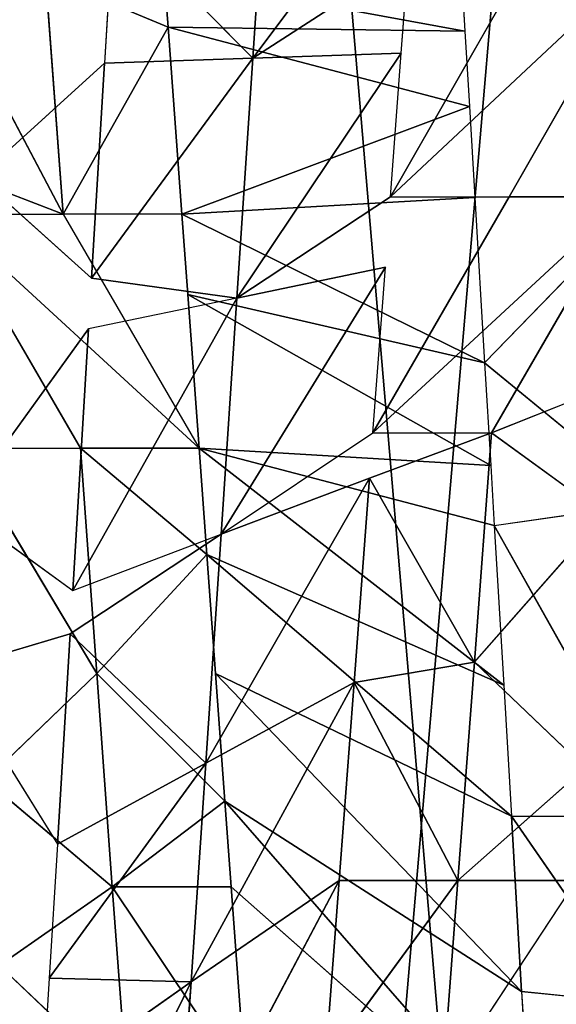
# Model space of a CAD drawing. Extents: x 143 to 263, y -61 to 82.
# Tile 186 of 256: x 157.803 to 158.199, y 71.501 to 72.227. Entities that reach past the tile are written whole.
import ezdxf

# ---------------------------------------------------------------- set-up
doc = ezdxf.new("R2010")
doc.units = 0
doc.header["$LTSCALE"] = 25.4
doc.layers.get('0').update_dxf_attribs({"color": 13, "linetype": 'CONTINUOUS'})

# ---------------------------------------------------------------- blocks, each defined once
blk = doc.blocks.new('ICE-BALL-8126_STL')
at = {"color": 41}
for p, q in [((9.96004, -45.59888, 93.3623), (10.13629, -45.69947, 93.36772)), ((10.59289, -45.69798, 96.7906), (10.73131, -45.60237, 96.74059)), ((10.59289, -45.69798, 96.7906), (10.73131, -45.60237, 96.74059)), ((10.72216, -45.69041, 96.74426), (10.73131, -45.60237, 96.74059)), ((10.13629, -45.69947, 93.36772), (10.13629, -45.61197, 93.36772)), ((10.13629, -45.61197, 93.36772), (10.31052, -45.71249, 93.39279)), ((10.13629, -45.61197, 93.36772), (10.31052, -45.71249, 93.39279)), ((10.37879, -45.71058, 96.84576), (10.55297, -45.61282, 96.80286)), ((10.59289, -45.69798, 96.7906), (10.59289, -45.61047, 96.7906)), ((10.27424, -45.62227, 93.38592), (10.31052, -45.71249, 93.39279)), ((10.25874, -45.71769, 96.86567), (10.33441, -45.62571, 96.85403)), ((10.31052, -45.71249, 93.39279), (10.3708, -45.62951, 93.40618)), ((10.37879, -45.71058, 96.84576), (10.36629, -45.62382, 96.8482)), ((10.4795, -45.7252, 93.43676), (10.3708, -45.62951, 93.40618)), ((10.25874, -45.71769, 96.86567), (10.1737, -45.63523, 96.87516)), ((10.4795, -45.7252, 93.43676), (10.5574, -45.64359, 93.464)), ((10.64033, -45.73737, 93.49821), (10.5574, -45.64359, 93.464)), ((10.79052, -45.74883, 93.57516), (10.64033, -45.64987, 93.49821)), ((10.64033, -45.73737, 93.49821), (10.64033, -45.64987, 93.49821)), ((10.13629, -45.78696, 93.36772), (9.96004, -45.68637, 93.3623)), ((10.58184, -45.90916, 96.39232), (10.84032, -45.68352, 96.69256)), ((10.58184, -45.90916, 96.39232), (10.84032, -45.68352, 96.69256)), ((10.64505, -45.90458, 96.3655), (10.84032, -45.68352, 96.69256)), ((10.64505, -45.90458, 96.3655), (10.84032, -45.68352, 96.69256)), ((10.72216, -45.69041, 96.74426), (10.84032, -45.68352, 96.69256)), ((10.48789, -45.91598, 96.42635), (10.72216, -45.69041, 96.74426)), ((10.48789, -45.91598, 96.42635), (10.72216, -45.69041, 96.74426)), ((10.58184, -45.90916, 96.39232), (10.72216, -45.69041, 96.74426)), ((10.58184, -45.90916, 96.39232), (10.72216, -45.69041, 96.74426)), ((10.59289, -45.69798, 96.7906), (10.72216, -45.69041, 96.74426)), ((10.59289, -45.69798, 96.7906), (10.72216, -45.69041, 96.74426)), ((10.31052, -45.79999, 93.39279), (10.13629, -45.69947, 93.36772)), ((10.13629, -45.78696, 93.36772), (10.13629, -45.69947, 93.36772)), ((10.39998, -45.92239, 96.45226), (10.59289, -45.69798, 96.7906)), ((10.39998, -45.92239, 96.45226), (10.59289, -45.69798, 96.7906)), ((10.48789, -45.91598, 96.42635), (10.59289, -45.69798, 96.7906)), ((10.48789, -45.91598, 96.42635), (10.59289, -45.69798, 96.7906)), ((10.49644, -45.70364, 96.81866), (10.59289, -45.69798, 96.7906)), ((10.32172, -45.92812, 96.47073), (10.49644, -45.70364, 96.81866)), ((10.32172, -45.92812, 96.47073), (10.49644, -45.70364, 96.81866)), ((10.37879, -45.71058, 96.84576), (10.49644, -45.70364, 96.81866)), ((10.39998, -45.92239, 96.45226), (10.49644, -45.70364, 96.81866)), ((10.39998, -45.92239, 96.45226), (10.49644, -45.70364, 96.81866)), ((10.20846, -45.93644, 96.49014), (10.3344, -45.7132, 96.85403)), ((10.20846, -45.93644, 96.49014), (10.3344, -45.7132, 96.85403)), ((10.25874, -45.71769, 96.86567), (10.3344, -45.7132, 96.85403)), ((10.4795, -45.7252, 93.43676), (10.31052, -45.71249, 93.39279)), ((10.31052, -45.79999, 93.39279), (10.31052, -45.71249, 93.39279)), ((10.4795, -45.7252, 93.43676), (10.31052, -45.71249, 93.39279)), ((10.34371, -45.80247, 93.39986), (10.31052, -45.71249, 93.39279)), ((10.32172, -45.92812, 96.47073), (10.37879, -45.71058, 96.84576)), ((10.32172, -45.92812, 96.47073), (10.37879, -45.71058, 96.84576)), ((10.32172, -45.92812, 96.47073), (10.3344, -45.7132, 96.85403)), ((10.32172, -45.92812, 96.47073), (10.3344, -45.7132, 96.85403)), ((10.3344, -45.7132, 96.85403), (10.37879, -45.71058, 96.84576)), ((10.13696, -45.72492, 96.8781), (10.25874, -45.71769, 96.86567)), ((10.14921, -45.9408, 96.49693), (10.25874, -45.71769, 96.86567)), ((10.14921, -45.9408, 96.49693), (10.25874, -45.71769, 96.86567)), ((10.20846, -45.93644, 96.49014), (10.25874, -45.71769, 96.86567)), ((10.20846, -45.93644, 96.49014), (10.25874, -45.71769, 96.86567)), ((10.01141, -45.95099, 96.50398), (10.06969, -45.72893, 96.88167)), ((10.01141, -45.95099, 96.50398), (10.06969, -45.72893, 96.88167)), ((10.01416, -45.73224, 96.88286), (10.06969, -45.72893, 96.88167)), ((10.06969, -45.72893, 96.88167), (10.13696, -45.72492, 96.8781)), ((10.14921, -45.9408, 96.49693), (10.06969, -45.72893, 96.88167)), ((10.14921, -45.9408, 96.49693), (10.06969, -45.72893, 96.88167)), ((10.14921, -45.9408, 96.49693), (10.13696, -45.72492, 96.8781)), ((10.14921, -45.9408, 96.49693), (10.13696, -45.72492, 96.8781)), ((10.34371, -45.80247, 93.39986), (10.4795, -45.7252, 93.43676)), ((10.34371, -45.80247, 93.39986), (10.4795, -45.7252, 93.43676)), ((10.4795, -45.7252, 93.43676), (10.64033, -45.73737, 93.49821)), ((10.49438, -45.81382, 93.4416), (10.4795, -45.7252, 93.43676)), ((10.4795, -45.7252, 93.43676), (10.64033, -45.73737, 93.49821)), ((10.49438, -45.81382, 93.4416), (10.4795, -45.7252, 93.43676)), ((9.89106, -45.7396, 96.87987), (10.01416, -45.73224, 96.88286)), ((9.97338, -45.95381, 96.5038), (10.01416, -45.73224, 96.88286)), ((9.97338, -45.95381, 96.5038), (10.01416, -45.73224, 96.88286)), ((10.49438, -45.81382, 93.4416), (10.64033, -45.73737, 93.49821)), ((10.49438, -45.81382, 93.4416), (10.64033, -45.73737, 93.49821)), ((10.79052, -45.74883, 93.57516), (10.64033, -45.73737, 93.49821)), ((10.64033, -45.82487, 93.49821), (10.64033, -45.73737, 93.49821)), ((10.64033, -45.73737, 93.49821), (10.77365, -45.83503, 93.56548)), ((10.64033, -45.73737, 93.49821), (10.77365, -45.83503, 93.56548)), ((10.79052, -45.74883, 93.57516), (10.64033, -45.73737, 93.49821)), ((10.64033, -45.82487, 93.49821), (10.64033, -45.73737, 93.49821)), ((10.03426, -45.88848, 93.17268), (9.87277, -45.76743, 93.36696)), ((10.03426, -45.88848, 93.17268), (9.87277, -45.76743, 93.36696)), ((9.96004, -45.77388, 93.3623), (10.03426, -45.88848, 93.17268)), ((9.96004, -45.77388, 93.3623), (10.03426, -45.88848, 93.17268)), ((10.03057, -45.7791, 93.36209), (9.96004, -45.77388, 93.3623)), ((10.03057, -45.7791, 93.36209), (10.03426, -45.88848, 93.17268)), ((10.03057, -45.7791, 93.36209), (10.03426, -45.88848, 93.17268)), ((10.03057, -45.7791, 93.36209), (10.21105, -45.90022, 93.18505)), ((10.03057, -45.7791, 93.36209), (10.21105, -45.90022, 93.18505)), ((10.13629, -45.78696, 93.36772), (10.03057, -45.7791, 93.36209)), ((10.13629, -45.78696, 93.36772), (10.21105, -45.90022, 93.18505)), ((10.18834, -45.79085, 93.37313), (10.38515, -45.91185, 93.215)), ((10.21105, -45.90022, 93.18505), (10.18834, -45.79085, 93.37313)), ((10.31052, -45.79999, 93.39279), (10.18834, -45.79085, 93.37313)), ((10.18834, -45.79085, 93.37313), (10.38515, -45.91185, 93.215)), ((10.38515, -45.91185, 93.215), (10.31052, -45.79999, 93.39279)), ((10.49438, -45.81382, 93.4416), (10.34371, -45.80247, 93.39986)), ((10.49438, -45.81382, 93.4416), (10.34371, -45.80247, 93.39986)), ((10.55399, -45.92319, 93.26179), (10.34371, -45.80247, 93.39986)), ((10.55399, -45.92319, 93.26179), (10.34371, -45.80247, 93.39986)), ((10.38515, -45.91185, 93.215), (10.34371, -45.80247, 93.39986)), ((10.64033, -45.82487, 93.49821), (10.49438, -45.81382, 93.4416)), ((10.64033, -45.82487, 93.49821), (10.49438, -45.81382, 93.4416)), ((10.71525, -45.93409, 93.32419), (10.49438, -45.81382, 93.4416)), ((10.49438, -45.81382, 93.4416), (10.55399, -45.92319, 93.26179)), ((10.71525, -45.93409, 93.32419), (10.49438, -45.81382, 93.4416)), ((10.49438, -45.81382, 93.4416), (10.55399, -45.92319, 93.26179)), ((10.77365, -45.83503, 93.56548), (10.64033, -45.82487, 93.49821)), ((10.77365, -45.83503, 93.56548), (10.64033, -45.82487, 93.49821)), ((10.86694, -45.94441, 93.4006), (10.64033, -45.82487, 93.49821)), ((10.86694, -45.94441, 93.4006), (10.64033, -45.82487, 93.49821)), ((10.71525, -45.93409, 93.32419), (10.64033, -45.82487, 93.49821)), ((10.71525, -45.93409, 93.32419), (10.64033, -45.82487, 93.49821)), ((9.85743, -45.8768, 93.17814), (10.03426, -45.88848, 93.17268)), ((9.85743, -45.8768, 93.17814), (10.03426, -45.88848, 93.17268)), ((9.93029, -45.99142, 92.98415), (10.03426, -45.88848, 93.17268)), ((9.93029, -45.99142, 92.98415), (10.03426, -45.88848, 93.17268)), ((10.21105, -45.90022, 93.18505), (10.03426, -45.88848, 93.17268)), ((10.03794, -45.99785, 92.98328), (10.03426, -45.88848, 93.17268)), ((10.03426, -45.88848, 93.17268), (10.19629, -46.00734, 92.99281)), ((10.03426, -45.88848, 93.17268), (10.19629, -46.00734, 92.99281)), ((10.21105, -45.90022, 93.18505), (10.03426, -45.88848, 93.17268)), ((10.03794, -45.99785, 92.98328), (10.03426, -45.88848, 93.17268)), ((10.64505, -45.90458, 96.3655), (10.79238, -45.89375, 96.28957)), ((10.64505, -45.90458, 96.3655), (10.79238, -45.89375, 96.28957)), ((10.21105, -45.90022, 93.18505), (10.19629, -46.00734, 92.99281)), ((10.38515, -45.91185, 93.215), (10.21105, -45.90022, 93.18505)), ((10.38515, -45.91185, 93.215), (10.21105, -45.90022, 93.18505)), ((10.42659, -46.02122, 93.03014), (10.21105, -45.90022, 93.18505)), ((10.21105, -45.90022, 93.18505), (10.23376, -46.0096, 92.99697)), ((10.42659, -46.02122, 93.03014), (10.21105, -45.90022, 93.18505)), ((10.58184, -45.90916, 96.39232), (10.64505, -45.90458, 96.3655)), ((10.64505, -45.90458, 96.3655), (10.64505, -45.99208, 96.3655)), ((10.55399, -45.92319, 93.26179), (10.38515, -45.91185, 93.215)), ((10.55399, -45.92319, 93.26179), (10.38515, -45.91185, 93.215)), ((10.45866, -46.02317, 93.03762), (10.38515, -45.91185, 93.215)), ((10.42659, -46.02122, 93.03014), (10.38515, -45.91185, 93.215)), ((10.48789, -45.91598, 96.42635), (10.58184, -45.90916, 96.39232)), ((10.48789, -46.00348, 96.42635), (10.58184, -45.90916, 96.39232)), ((10.64505, -45.99208, 96.3655), (10.58184, -45.90916, 96.39232)), ((10.39998, -45.92239, 96.45226), (10.48789, -45.91598, 96.42635)), ((10.32172, -45.92812, 96.47073), (10.39998, -45.92239, 96.45226)), ((10.39998, -45.92239, 96.45226), (10.32172, -46.01562, 96.47073)), ((10.39998, -45.92239, 96.45226), (10.48789, -46.00348, 96.42635)), ((10.45866, -46.02317, 93.03762), (10.55399, -45.92319, 93.26179)), ((10.45866, -46.02317, 93.03762), (10.55399, -45.92319, 93.26179)), ((10.55399, -45.92319, 93.26179), (10.71525, -45.93409, 93.32419)), ((10.71246, -46.03859, 93.11772), (10.55399, -45.92319, 93.26179)), ((10.55399, -45.92319, 93.26179), (10.71525, -45.93409, 93.32419)), ((10.71246, -46.03859, 93.11772), (10.55399, -45.92319, 93.26179)), ((10.6136, -46.03257, 93.08197), (10.55399, -45.92319, 93.26179)), ((10.6136, -46.03257, 93.08197), (10.55399, -45.92319, 93.26179)), ((10.14921, -46.0283, 96.49693), (10.32172, -45.92812, 96.47073)), ((10.20846, -45.93644, 96.49014), (10.32172, -45.92812, 96.47073)), ((10.32172, -46.01562, 96.47073), (10.32172, -45.92812, 96.47073)), ((10.71246, -46.03859, 93.11772), (10.71525, -45.93409, 93.32419)), ((10.71246, -46.03859, 93.11772), (10.71525, -45.93409, 93.32419)), ((10.86694, -45.94441, 93.4006), (10.71525, -45.93409, 93.32419)), ((10.79221, -46.04347, 93.15108), (10.71525, -45.93409, 93.32419)), ((10.71525, -45.93409, 93.32419), (10.96023, -46.05378, 93.23572)), ((10.71525, -45.93409, 93.32419), (10.96023, -46.05378, 93.23572)), ((10.86694, -45.94441, 93.4006), (10.71525, -45.93409, 93.32419)), ((10.79221, -46.04347, 93.15108), (10.71525, -45.93409, 93.32419)), ((10.01141, -45.95099, 96.50398), (10.14921, -45.9408, 96.49693)), ((10.01141, -45.95099, 96.50398), (10.14921, -45.9408, 96.49693)), ((10.14921, -45.9408, 96.49693), (10.20846, -45.93644, 96.49014)), ((10.14921, -45.9408, 96.49693), (10.14921, -46.0283, 96.49693)), ((9.97338, -45.95381, 96.5038), (10.01141, -45.95099, 96.50398)), ((10.01141, -45.95099, 96.50398), (9.97338, -46.04131, 96.5038)), ((10.14921, -46.0283, 96.49693), (10.01141, -45.95099, 96.50398)), ((10.14921, -46.0283, 96.49693), (10.01141, -45.95099, 96.50398)), ((10.64505, -45.99208, 96.3655), (10.79238, -45.98125, 96.28957)), ((10.64505, -45.99208, 96.3655), (10.79238, -45.98125, 96.28957)), ((10.79238, -45.98125, 96.28957), (10.7032, -46.07538, 96.33787)), ((9.93029, -45.99142, 92.98415), (10.03794, -45.99785, 92.98328)), ((10.64505, -45.99208, 96.3655), (10.48789, -46.00348, 96.42635)), ((10.64505, -45.99208, 96.3655), (10.48789, -46.00348, 96.42635)), ((10.56645, -46.08527, 96.39835), (10.64505, -45.99208, 96.3655)), ((10.64505, -45.99208, 96.3655), (10.7032, -46.07538, 96.33787)), ((10.03794, -45.99785, 92.98328), (10.19629, -46.00734, 92.99281)), ((10.1219, -46.09038, 92.98672), (10.03794, -45.99785, 92.98328)), ((10.03794, -45.99785, 92.98328), (10.19629, -46.00734, 92.99281)), ((10.1219, -46.09038, 92.98672), (10.19629, -46.00734, 92.99281)), ((10.32172, -46.01562, 96.47073), (10.48789, -46.00348, 96.42635)), ((10.32172, -46.01562, 96.47073), (10.48789, -46.00348, 96.42635)), ((10.32172, -46.10312, 96.47073), (10.48789, -46.00348, 96.42635)), ((10.56645, -46.08527, 96.39835), (10.48789, -46.00348, 96.42635)), ((10.23376, -46.0096, 92.99697), (10.42659, -46.02122, 93.03014)), ((10.3658, -46.10505, 93.01753), (10.23376, -46.0096, 92.99697)), ((10.23376, -46.0096, 92.99697), (10.42659, -46.02122, 93.03014)), ((10.14921, -46.1158, 96.49693), (10.32172, -46.01562, 96.47073)), ((10.32172, -46.10312, 96.47073), (10.32172, -46.01562, 96.47073)), ((10.3658, -46.10505, 93.01753), (10.42659, -46.02122, 93.03014)), ((9.95661, -46.13005, 96.50343), (10.14921, -46.0283, 96.49693)), ((9.95661, -46.13005, 96.50343), (10.14921, -46.0283, 96.49693)), ((9.97338, -46.04131, 96.5038), (10.14921, -46.0283, 96.49693)), ((9.97338, -46.04131, 96.5038), (10.14921, -46.0283, 96.49693)), ((10.11449, -46.11837, 96.49985), (10.14921, -46.0283, 96.49693)), ((10.14921, -46.1158, 96.49693), (10.14921, -46.0283, 96.49693)), ((10.45866, -46.02317, 93.03762), (10.6136, -46.03257, 93.08197)), ((10.48518, -46.11227, 93.04424), (10.45866, -46.02317, 93.03762)), ((10.45866, -46.02317, 93.03762), (10.6136, -46.03257, 93.08197)), ((10.48518, -46.11227, 93.04424), (10.6136, -46.03257, 93.08197)), ((10.6136, -46.03257, 93.08197), (10.71246, -46.03859, 93.11772)), ((10.71246, -46.03859, 93.11772), (10.79221, -46.04347, 93.15108))]:
    blk.add_line(p, q, dxfattribs=at)
mesh = blk.add_polyface(dxfattribs=at)
corners = [(0, -46.66827, 80.03829), (21.2, -44.86023, 75.32821), (0, -44.86023, 75.32821), (21.2, -46.66827, 80.03829)]
mesh.append_faces([[corners[k] for k in face] for face in [(0, 1, 2), (1, 0, 3)]], dxfattribs={"vtx0": -1, "color": 41})
mesh = blk.add_polyface(dxfattribs=at)
corners = [(0, -44.86023, 114.53761), (21.2, -46.66827, 109.82753), (0, -46.66827, 109.82753), (21.2, -44.86023, 114.53761)]
mesh.append_faces([[corners[k] for k in face] for face in [(0, 1, 2), (1, 0, 3)]], dxfattribs={"vtx0": -1, "color": 41})
mesh = blk.add_polyface(dxfattribs=at)
corners = [(23, -45.5517, 117.2876), (0, -47.61319, 112.57052), (23, -47.61319, 112.57052), (0, -45.5517, 117.2876)]
mesh.append_faces([[corners[k] for k in face] for face in [(0, 1, 2), (1, 0, 3)]], dxfattribs={"vtx0": -1, "color": 41})
mesh = blk.add_polyface(dxfattribs=at)
corners = [(23, -47.61319, 77.2953), (0, -45.5517, 72.57822), (23, -45.5517, 72.57822), (0, -47.61319, 77.2953)]
mesh.append_faces([[corners[k] for k in face] for face in [(0, 1, 2), (1, 0, 3)]], dxfattribs={"vtx0": -1, "color": 41})
mesh = blk.add_polyface(dxfattribs=at)
corners = [(10.13629, -45.78696, 93.36772), (9.96004, -45.59888, 93.3623), (9.96004, -45.68637, 93.3623), (10.13629, -45.69947, 93.36772)]
mesh.append_faces([[corners[k] for k in face] for face in [(0, 1, 2), (1, 0, 3)]], dxfattribs={"vtx0": -1, "color": 41})
mesh = blk.add_polyface(dxfattribs=at)
corners = [(10.73131, -45.60237, 96.74059), (10.59289, -45.69798, 96.7906), (10.59289, -45.61047, 96.7906)]
mesh.append_faces([[corners[k] for k in face] for face in [(0, 1, 2)]], dxfattribs={"color": 41})
mesh = blk.add_polyface(dxfattribs=at)
corners = [(10.73131, -45.60237, 96.74059), (10.72216, -45.69041, 96.74426), (10.59289, -45.69798, 96.7906)]
mesh.append_faces([[corners[k] for k in face] for face in [(0, 1, 2)]], dxfattribs={"color": 41})
mesh = blk.add_polyface(dxfattribs=at)
corners = [(10.31052, -45.79999, 93.39279), (10.13629, -45.61197, 93.36772), (10.13629, -45.69947, 93.36772), (10.31052, -45.71249, 93.39279)]
mesh.append_faces([[corners[k] for k in face] for face in [(0, 1, 2), (1, 0, 3)]], dxfattribs={"vtx0": -1, "color": 41})
mesh = blk.add_polyface(dxfattribs=at)
corners = [(10.31052, -45.71249, 93.39279), (10.27424, -45.62227, 93.38592), (10.13629, -45.61197, 93.36772)]
mesh.append_faces([[corners[k] for k in face] for face in [(0, 1, 2)]], dxfattribs={"color": 41})
mesh = blk.add_polyface(dxfattribs=at)
corners = [(10.55297, -45.61282, 96.80286), (10.37879, -45.71058, 96.84576), (10.36629, -45.62382, 96.8482)]
mesh.append_faces([[corners[k] for k in face] for face in [(0, 1, 2)]], dxfattribs={"color": 41})
mesh = blk.add_polyface(dxfattribs=at)
corners = [(10.33441, -45.62571, 96.85403), (10.25874, -45.71769, 96.86567), (10.1737, -45.63523, 96.87516)]
mesh.append_faces([[corners[k] for k in face] for face in [(0, 1, 2)]], dxfattribs={"color": 41})
mesh = blk.add_polyface(dxfattribs=at)
corners = [(10.4795, -45.7252, 93.43676), (10.3708, -45.62951, 93.40618), (10.31052, -45.71249, 93.39279)]
mesh.append_faces([[corners[k] for k in face] for face in [(0, 1, 2)]], dxfattribs={"color": 41})
mesh = blk.add_polyface(dxfattribs=at)
corners = [(10.64033, -45.73737, 93.49821), (10.5574, -45.64359, 93.464), (10.4795, -45.7252, 93.43676)]
mesh.append_faces([[corners[k] for k in face] for face in [(0, 1, 2)]], dxfattribs={"color": 41})
mesh = blk.add_polyface(dxfattribs=at)
corners = [(10.79052, -45.74883, 93.57516), (10.64033, -45.64987, 93.49821), (10.64033, -45.73737, 93.49821)]
mesh.append_faces([[corners[k] for k in face] for face in [(0, 1, 2)]], dxfattribs={"color": 41})
mesh = blk.add_polyface(dxfattribs=at)
corners = [(10.72216, -45.69041, 96.74426), (10.84032, -45.68352, 96.69256), (10.58184, -45.90916, 96.39232)]
mesh.append_faces([[corners[k] for k in face] for face in [(0, 1, 2)]], dxfattribs={"color": 41})
mesh = blk.add_polyface(dxfattribs=at)
corners = [(10.84032, -45.68352, 96.69256), (10.64505, -45.90458, 96.3655), (10.58184, -45.90916, 96.39232)]
mesh.append_faces([[corners[k] for k in face] for face in [(0, 1, 2)]], dxfattribs={"color": 41})
mesh = blk.add_polyface(dxfattribs=at)
corners = [(10.84032, -45.68352, 96.69256), (10.79238, -45.89375, 96.28957), (10.64505, -45.90458, 96.3655)]
mesh.append_faces([[corners[k] for k in face] for face in [(0, 1, 2)]], dxfattribs={"color": 41})
mesh = blk.add_polyface(dxfattribs=at)
corners = [(10.59289, -45.69798, 96.7906), (10.72216, -45.69041, 96.74426), (10.48789, -45.91598, 96.42635)]
mesh.append_faces([[corners[k] for k in face] for face in [(0, 1, 2)]], dxfattribs={"color": 41})
mesh = blk.add_polyface(dxfattribs=at)
corners = [(10.72216, -45.69041, 96.74426), (10.58184, -45.90916, 96.39232), (10.48789, -45.91598, 96.42635)]
mesh.append_faces([[corners[k] for k in face] for face in [(0, 1, 2)]], dxfattribs={"color": 41})
mesh = blk.add_polyface(dxfattribs=at)
corners = [(10.49644, -45.70364, 96.81866), (10.59289, -45.69798, 96.7906), (10.39998, -45.92239, 96.45226)]
mesh.append_faces([[corners[k] for k in face] for face in [(0, 1, 2)]], dxfattribs={"color": 41})
mesh = blk.add_polyface(dxfattribs=at)
corners = [(10.59289, -45.69798, 96.7906), (10.48789, -45.91598, 96.42635), (10.39998, -45.92239, 96.45226)]
mesh.append_faces([[corners[k] for k in face] for face in [(0, 1, 2)]], dxfattribs={"color": 41})
mesh = blk.add_polyface(dxfattribs=at)
corners = [(10.37879, -45.71058, 96.84576), (10.49644, -45.70364, 96.81866), (10.32172, -45.92812, 96.47073)]
mesh.append_faces([[corners[k] for k in face] for face in [(0, 1, 2)]], dxfattribs={"color": 41})
mesh = blk.add_polyface(dxfattribs=at)
corners = [(10.49644, -45.70364, 96.81866), (10.39998, -45.92239, 96.45226), (10.32172, -45.92812, 96.47073)]
mesh.append_faces([[corners[k] for k in face] for face in [(0, 1, 2)]], dxfattribs={"color": 41})
mesh = blk.add_polyface(dxfattribs=at)
corners = [(10.25874, -45.71769, 96.86567), (10.3344, -45.7132, 96.85403), (10.20846, -45.93644, 96.49014)]
mesh.append_faces([[corners[k] for k in face] for face in [(0, 1, 2)]], dxfattribs={"color": 41})
mesh = blk.add_polyface(dxfattribs=at)
corners = [(10.3344, -45.7132, 96.85403), (10.32172, -45.92812, 96.47073), (10.20846, -45.93644, 96.49014)]
mesh.append_faces([[corners[k] for k in face] for face in [(0, 1, 2)]], dxfattribs={"color": 41})
mesh = blk.add_polyface(dxfattribs=at)
corners = [(10.4795, -45.7252, 93.43676), (10.31052, -45.71249, 93.39279), (10.34371, -45.80247, 93.39986)]
mesh.append_faces([[corners[k] for k in face] for face in [(0, 1, 2)]], dxfattribs={"color": 41})
mesh = blk.add_polyface(dxfattribs=at)
corners = [(10.3344, -45.7132, 96.85403), (10.37879, -45.71058, 96.84576), (10.32172, -45.92812, 96.47073)]
mesh.append_faces([[corners[k] for k in face] for face in [(0, 1, 2)]], dxfattribs={"color": 41})
mesh = blk.add_polyface(dxfattribs=at)
corners = [(10.13696, -45.72492, 96.8781), (10.25874, -45.71769, 96.86567), (10.14921, -45.9408, 96.49693)]
mesh.append_faces([[corners[k] for k in face] for face in [(0, 1, 2)]], dxfattribs={"color": 41})
mesh = blk.add_polyface(dxfattribs=at)
corners = [(10.25874, -45.71769, 96.86567), (10.20846, -45.93644, 96.49014), (10.14921, -45.9408, 96.49693)]
mesh.append_faces([[corners[k] for k in face] for face in [(0, 1, 2)]], dxfattribs={"color": 41})
mesh = blk.add_polyface(dxfattribs=at)
corners = [(10.01416, -45.73224, 96.88286), (10.01141, -45.95099, 96.50398), (9.97338, -45.95381, 96.5038), (10.06969, -45.72893, 96.88167)]
mesh.append_faces([[corners[k] for k in face] for face in [(0, 1, 2), (1, 0, 3)]], dxfattribs={"vtx0": -1, "color": 41})
mesh = blk.add_polyface(dxfattribs=at)
corners = [(10.06969, -45.72893, 96.88167), (10.14921, -45.9408, 96.49693), (10.01141, -45.95099, 96.50398)]
mesh.append_faces([[corners[k] for k in face] for face in [(0, 1, 2)]], dxfattribs={"color": 41})
mesh = blk.add_polyface(dxfattribs=at)
corners = [(10.06969, -45.72893, 96.88167), (10.13696, -45.72492, 96.8781), (10.14921, -45.9408, 96.49693)]
mesh.append_faces([[corners[k] for k in face] for face in [(0, 1, 2)]], dxfattribs={"color": 41})
mesh = blk.add_polyface(dxfattribs=at)
corners = [(10.49438, -45.81382, 93.4416), (10.4795, -45.7252, 93.43676), (10.34371, -45.80247, 93.39986)]
mesh.append_faces([[corners[k] for k in face] for face in [(0, 1, 2)]], dxfattribs={"color": 41})
mesh = blk.add_polyface(dxfattribs=at)
corners = [(10.64033, -45.73737, 93.49821), (10.4795, -45.7252, 93.43676), (10.49438, -45.81382, 93.4416)]
mesh.append_faces([[corners[k] for k in face] for face in [(0, 1, 2)]], dxfattribs={"color": 41})
mesh = blk.add_polyface(dxfattribs=at)
corners = [(10.01416, -45.73224, 96.88286), (9.97338, -45.95381, 96.5038), (9.89106, -45.7396, 96.87987)]
mesh.append_faces([[corners[k] for k in face] for face in [(0, 1, 2)]], dxfattribs={"color": 41})
mesh = blk.add_polyface(dxfattribs=at)
corners = [(10.64033, -45.73737, 93.49821), (10.49438, -45.81382, 93.4416), (10.64033, -45.82487, 93.49821)]
mesh.append_faces([[corners[k] for k in face] for face in [(0, 1, 2)]], dxfattribs={"color": 41})
mesh = blk.add_polyface(dxfattribs=at)
corners = [(10.77365, -45.83503, 93.56548), (10.64033, -45.73737, 93.49821), (10.64033, -45.82487, 93.49821)]
mesh.append_faces([[corners[k] for k in face] for face in [(0, 1, 2)]], dxfattribs={"color": 41})
mesh = blk.add_polyface(dxfattribs=at)
corners = [(10.79052, -45.74883, 93.57516), (10.64033, -45.73737, 93.49821), (10.77365, -45.83503, 93.56548)]
mesh.append_faces([[corners[k] for k in face] for face in [(0, 1, 2)]], dxfattribs={"color": 41})
mesh = blk.add_polyface(dxfattribs=at)
corners = [(9.87277, -45.76743, 93.36696), (9.85743, -45.8768, 93.17814), (10.03426, -45.88848, 93.17268)]
mesh.append_faces([[corners[k] for k in face] for face in [(0, 1, 2)]], dxfattribs={"color": 41})
mesh = blk.add_polyface(dxfattribs=at)
corners = [(9.87277, -45.76743, 93.36696), (10.03426, -45.88848, 93.17268), (9.96004, -45.77388, 93.3623)]
mesh.append_faces([[corners[k] for k in face] for face in [(0, 1, 2)]], dxfattribs={"color": 41})
mesh = blk.add_polyface(dxfattribs=at)
corners = [(9.96004, -45.77388, 93.3623), (10.03426, -45.88848, 93.17268), (10.03057, -45.7791, 93.36209)]
mesh.append_faces([[corners[k] for k in face] for face in [(0, 1, 2)]], dxfattribs={"color": 41})
mesh = blk.add_polyface(dxfattribs=at)
corners = [(10.03057, -45.7791, 93.36209), (10.03426, -45.88848, 93.17268), (10.21105, -45.90022, 93.18505)]
mesh.append_faces([[corners[k] for k in face] for face in [(0, 1, 2)]], dxfattribs={"color": 41})
mesh = blk.add_polyface(dxfattribs=at)
corners = [(10.13629, -45.78696, 93.36772), (10.03057, -45.7791, 93.36209), (10.21105, -45.90022, 93.18505)]
mesh.append_faces([[corners[k] for k in face] for face in [(0, 1, 2)]], dxfattribs={"color": 41})
mesh = blk.add_polyface(dxfattribs=at)
corners = [(10.18834, -45.79085, 93.37313), (10.21105, -45.90022, 93.18505), (10.38515, -45.91185, 93.215)]
mesh.append_faces([[corners[k] for k in face] for face in [(0, 1, 2)]], dxfattribs={"color": 41})
mesh = blk.add_polyface(dxfattribs=at)
corners = [(10.31052, -45.79999, 93.39279), (10.18834, -45.79085, 93.37313), (10.38515, -45.91185, 93.215)]
mesh.append_faces([[corners[k] for k in face] for face in [(0, 1, 2)]], dxfattribs={"color": 41})
mesh = blk.add_polyface(dxfattribs=at)
corners = [(10.49438, -45.81382, 93.4416), (10.34371, -45.80247, 93.39986), (10.55399, -45.92319, 93.26179)]
mesh.append_faces([[corners[k] for k in face] for face in [(0, 1, 2)]], dxfattribs={"color": 41})
mesh = blk.add_polyface(dxfattribs=at)
corners = [(10.34371, -45.80247, 93.39986), (10.38515, -45.91185, 93.215), (10.55399, -45.92319, 93.26179)]
mesh.append_faces([[corners[k] for k in face] for face in [(0, 1, 2)]], dxfattribs={"color": 41})
mesh = blk.add_polyface(dxfattribs=at)
corners = [(10.64033, -45.82487, 93.49821), (10.49438, -45.81382, 93.4416), (10.71525, -45.93409, 93.32419)]
mesh.append_faces([[corners[k] for k in face] for face in [(0, 1, 2)]], dxfattribs={"color": 41})
mesh = blk.add_polyface(dxfattribs=at)
corners = [(10.49438, -45.81382, 93.4416), (10.55399, -45.92319, 93.26179), (10.71525, -45.93409, 93.32419)]
mesh.append_faces([[corners[k] for k in face] for face in [(0, 1, 2)]], dxfattribs={"color": 41})
mesh = blk.add_polyface(dxfattribs=at)
corners = [(10.77365, -45.83503, 93.56548), (10.64033, -45.82487, 93.49821), (10.86694, -45.94441, 93.4006)]
mesh.append_faces([[corners[k] for k in face] for face in [(0, 1, 2)]], dxfattribs={"color": 41})
mesh = blk.add_polyface(dxfattribs=at)
corners = [(10.64033, -45.82487, 93.49821), (10.71525, -45.93409, 93.32419), (10.86694, -45.94441, 93.4006)]
mesh.append_faces([[corners[k] for k in face] for face in [(0, 1, 2)]], dxfattribs={"color": 41})
mesh = blk.add_polyface(dxfattribs=at)
corners = [(9.85743, -45.8768, 93.17814), (9.93029, -45.99142, 92.98415), (10.03426, -45.88848, 93.17268)]
mesh.append_faces([[corners[k] for k in face] for face in [(0, 1, 2)]], dxfattribs={"color": 41})
mesh = blk.add_polyface(dxfattribs=at)
corners = [(10.03426, -45.88848, 93.17268), (9.93029, -45.99142, 92.98415), (10.03794, -45.99785, 92.98328)]
mesh.append_faces([[corners[k] for k in face] for face in [(0, 1, 2)]], dxfattribs={"color": 41})
mesh = blk.add_polyface(dxfattribs=at)
corners = [(10.03426, -45.88848, 93.17268), (10.03794, -45.99785, 92.98328), (10.19629, -46.00734, 92.99281)]
mesh.append_faces([[corners[k] for k in face] for face in [(0, 1, 2)]], dxfattribs={"color": 41})
mesh = blk.add_polyface(dxfattribs=at)
corners = [(10.21105, -45.90022, 93.18505), (10.03426, -45.88848, 93.17268), (10.19629, -46.00734, 92.99281)]
mesh.append_faces([[corners[k] for k in face] for face in [(0, 1, 2)]], dxfattribs={"color": 41})
mesh = blk.add_polyface(dxfattribs=at)
corners = [(10.79238, -45.89375, 96.28957), (10.64505, -45.99208, 96.3655), (10.64505, -45.90458, 96.3655), (10.79238, -45.98125, 96.28957)]
mesh.append_faces([[corners[k] for k in face] for face in [(0, 1, 2), (1, 0, 3)]], dxfattribs={"vtx0": -1, "color": 41})
mesh = blk.add_polyface(dxfattribs=at)
corners = [(10.38515, -45.91185, 93.215), (10.21105, -45.90022, 93.18505), (10.42659, -46.02122, 93.03014)]
mesh.append_faces([[corners[k] for k in face] for face in [(0, 1, 2)]], dxfattribs={"color": 41})
mesh = blk.add_polyface(dxfattribs=at)
corners = [(10.21105, -45.90022, 93.18505), (10.23376, -46.0096, 92.99697), (10.42659, -46.02122, 93.03014)]
mesh.append_faces([[corners[k] for k in face] for face in [(0, 1, 2)]], dxfattribs={"color": 41})
mesh = blk.add_polyface(dxfattribs=at)
corners = [(10.55399, -45.92319, 93.26179), (10.38515, -45.91185, 93.215), (10.45866, -46.02317, 93.03762)]
mesh.append_faces([[corners[k] for k in face] for face in [(0, 1, 2)]], dxfattribs={"color": 41})
mesh = blk.add_polyface(dxfattribs=at)
corners = [(10.64505, -45.99208, 96.3655), (10.48789, -46.00348, 96.42635), (10.58184, -45.90916, 96.39232)]
mesh.append_faces([[corners[k] for k in face] for face in [(0, 1, 2)]], dxfattribs={"color": 41})
mesh = blk.add_polyface(dxfattribs=at)
corners = [(10.48789, -46.00348, 96.42635), (10.32172, -46.01562, 96.47073), (10.39998, -45.92239, 96.45226)]
mesh.append_faces([[corners[k] for k in face] for face in [(0, 1, 2)]], dxfattribs={"color": 41})
mesh = blk.add_polyface(dxfattribs=at)
corners = [(10.55399, -45.92319, 93.26179), (10.45866, -46.02317, 93.03762), (10.6136, -46.03257, 93.08197)]
mesh.append_faces([[corners[k] for k in face] for face in [(0, 1, 2)]], dxfattribs={"color": 41})
mesh = blk.add_polyface(dxfattribs=at)
corners = [(10.71525, -45.93409, 93.32419), (10.55399, -45.92319, 93.26179), (10.71246, -46.03859, 93.11772)]
mesh.append_faces([[corners[k] for k in face] for face in [(0, 1, 2)]], dxfattribs={"color": 41})
mesh = blk.add_polyface(dxfattribs=at)
corners = [(10.55399, -45.92319, 93.26179), (10.6136, -46.03257, 93.08197), (10.71246, -46.03859, 93.11772)]
mesh.append_faces([[corners[k] for k in face] for face in [(0, 1, 2)]], dxfattribs={"color": 41})
mesh = blk.add_polyface(dxfattribs=at)
corners = [(10.32172, -45.92812, 96.47073), (10.14921, -46.1158, 96.49693), (10.14921, -46.0283, 96.49693), (10.32172, -46.01562, 96.47073)]
mesh.append_faces([[corners[k] for k in face] for face in [(0, 1, 2), (1, 0, 3)]], dxfattribs={"vtx0": -1, "color": 41})
mesh = blk.add_polyface(dxfattribs=at)
corners = [(10.71525, -45.93409, 93.32419), (10.71246, -46.03859, 93.11772), (10.79221, -46.04347, 93.15108)]
mesh.append_faces([[corners[k] for k in face] for face in [(0, 1, 2)]], dxfattribs={"color": 41})
mesh = blk.add_polyface(dxfattribs=at)
corners = [(10.71525, -45.93409, 93.32419), (10.79221, -46.04347, 93.15108), (10.96023, -46.05378, 93.23572)]
mesh.append_faces([[corners[k] for k in face] for face in [(0, 1, 2)]], dxfattribs={"color": 41})
mesh = blk.add_polyface(dxfattribs=at)
corners = [(10.86694, -45.94441, 93.4006), (10.71525, -45.93409, 93.32419), (10.96023, -46.05378, 93.23572)]
mesh.append_faces([[corners[k] for k in face] for face in [(0, 1, 2)]], dxfattribs={"color": 41})
mesh = blk.add_polyface(dxfattribs=at)
corners = [(10.14921, -46.0283, 96.49693), (10.01141, -45.95099, 96.50398), (10.14921, -45.9408, 96.49693)]
mesh.append_faces([[corners[k] for k in face] for face in [(0, 1, 2)]], dxfattribs={"color": 41})
mesh = blk.add_polyface(dxfattribs=at)
corners = [(10.14921, -46.0283, 96.49693), (9.97338, -46.04131, 96.5038), (10.01141, -45.95099, 96.50398)]
mesh.append_faces([[corners[k] for k in face] for face in [(0, 1, 2)]], dxfattribs={"color": 41})
mesh = blk.add_polyface(dxfattribs=at)
corners = [(10.79238, -45.98125, 96.28957), (10.7032, -46.07538, 96.33787), (10.64505, -45.99208, 96.3655)]
mesh.append_faces([[corners[k] for k in face] for face in [(0, 1, 2)]], dxfattribs={"color": 41})
mesh = blk.add_polyface(dxfattribs=at)
corners = [(10.64505, -45.99208, 96.3655), (10.56645, -46.08527, 96.39835), (10.48789, -46.00348, 96.42635)]
mesh.append_faces([[corners[k] for k in face] for face in [(0, 1, 2)]], dxfattribs={"color": 41})
mesh = blk.add_polyface(dxfattribs=at)
corners = [(10.19629, -46.00734, 92.99281), (10.03794, -45.99785, 92.98328), (10.1219, -46.09038, 92.98672)]
mesh.append_faces([[corners[k] for k in face] for face in [(0, 1, 2)]], dxfattribs={"color": 41})
mesh = blk.add_polyface(dxfattribs=at)
corners = [(10.48789, -46.00348, 96.42635), (10.32172, -46.10312, 96.47073), (10.32172, -46.01562, 96.47073)]
mesh.append_faces([[corners[k] for k in face] for face in [(0, 1, 2)]], dxfattribs={"color": 41})
mesh = blk.add_polyface(dxfattribs=at)
corners = [(10.42659, -46.02122, 93.03014), (10.23376, -46.0096, 92.99697), (10.3658, -46.10505, 93.01753)]
mesh.append_faces([[corners[k] for k in face] for face in [(0, 1, 2)]], dxfattribs={"color": 41})
mesh = blk.add_polyface(dxfattribs=at)
corners = [(10.14921, -46.0283, 96.49693), (9.95661, -46.13005, 96.50343), (9.97338, -46.04131, 96.5038)]
mesh.append_faces([[corners[k] for k in face] for face in [(0, 1, 2)]], dxfattribs={"color": 41})
mesh = blk.add_polyface(dxfattribs=at)
corners = [(10.14921, -46.0283, 96.49693), (10.11449, -46.11837, 96.49985), (9.95661, -46.13005, 96.50343)]
mesh.append_faces([[corners[k] for k in face] for face in [(0, 1, 2)]], dxfattribs={"color": 41})
mesh = blk.add_polyface(dxfattribs=at)
corners = [(10.6136, -46.03257, 93.08197), (10.45866, -46.02317, 93.03762), (10.48518, -46.11227, 93.04424)]
mesh.append_faces([[corners[k] for k in face] for face in [(0, 1, 2)]], dxfattribs={"color": 41})

msp = doc.modelspace()

# ---------------------------------------------------------------- block references
at = {"color": 0, "rotation": 270}
msp.add_blockref('ICE-BALL-8126_STL', (203.86356, 82.23263), dxfattribs=at)

doc.saveas('drawing.dxf')
